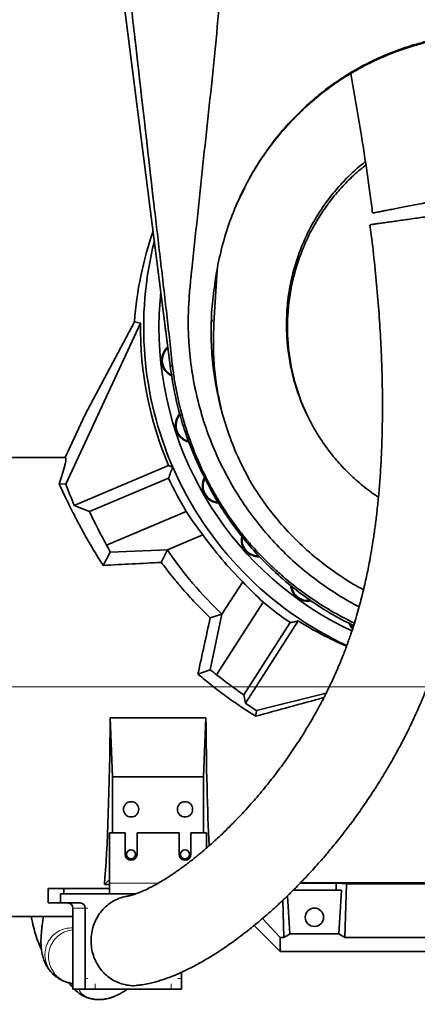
# Model space of a CAD drawing. Header units: millimetres. Extents: x 0 to 11920, y 0 to 8400.
# Tile 19 of 120: x 2494 to 2715, y 3692 to 4239. Entities that reach past the tile are written whole.
import ezdxf

# ---------------------------------------------------------------- set-up
doc = ezdxf.new("R2010")
doc.units = ezdxf.units.MM
doc.header["$LTSCALE"] = 20
doc.styles.add('SLDTEXTSTYLE0', font='TXT', dxfattribs={"width": 0.605})
doc.dimstyles.new('SLDDIMSTYLE2', dxfattribs={"dimtxt": 70, "dimasz": 70, "dimexe": 0, "dimexo": 0.0625, "dimgap": 17.5, "dimtad": 1, "dimdec": 1, "dimrnd": 1e-09, "dimzin": 12, "dimdsep": 46, "dimtxsty": 'SLDTEXTSTYLE0', "dimsah": 1, "dimcen": 0.09, "dimadec": 0, "dimazin": 3, "dimtfac": 1, "dimtmove": 0, "dimatfit": 0, "dimfxl": 1, "dimfrac": 2, "dimtolj": 1, "dimtzin": 12, "dimarcsym": 0})
doc.dimstyles.new('SLDDIMSTYLE7', dxfattribs={"dimtxt": 70, "dimasz": 70, "dimexe": 0, "dimexo": 0.0625, "dimgap": 17.5, "dimtad": 1, "dimdec": 1, "dimrnd": 1e-09, "dimzin": 12, "dimdsep": 46, "dimtxsty": 'SLDTEXTSTYLE0', "dimsah": 1, "dimcen": 0.09, "dimadec": 0, "dimazin": 3, "dimtfac": 1, "dimtofl": 0, "dimtmove": 0, "dimatfit": 3, "dimfxl": 1, "dimfrac": 2, "dimtolj": 1, "dimtzin": 12, "dimarcsym": 0})

# ---------------------------------------------------------------- blocks, each defined once
blk = doc.blocks.new('_D_26')
at = {"color": 7, "linetype": 'Continuous', "lineweight": 0}
for p, q in [((1325.55, 3765.64), (1325.55, 3276.89)), ((3044.05, 3720.97), (3044.05, 3276.89)), ((3044.05, 3306.89), (1325.55, 3306.89))]:
    blk.add_line(p, q, dxfattribs=at)
at = {"color": 7, "linetype": 'Continuous', "lineweight": 18}
for points in [[(1325.55, 3306.89), (1395.55, 3296.89), (1395.55, 3316.89)], [(3044.05, 3306.89), (2974.05, 3316.89), (2974.05, 3296.89)]]:
    blk.add_solid(points, dxfattribs=at)
at = {"color": 7, "linetype": 'Continuous', "lineweight": 18, "insert": (2150.09, 3397.12), "char_height": 70, "attachment_point": 1, "style": 'SLDTEXTSTYLE0'}
blk.add_mtext('(*', dxfattribs=at)
blk = doc.blocks.new('_D_27')
at = {"color": 7, "linetype": 'Continuous', "lineweight": 0}
for p, q in [((3114.05, 3983.19), (3114.05, 3154.09)), ((1326.55, 3764.64), (1326.55, 3154.09)), ((3114.05, 3184.09), (1326.55, 3184.09))]:
    blk.add_line(p, q, dxfattribs=at)
at = {"color": 7, "linetype": 'Continuous', "lineweight": 18}
for points in [[(1326.55, 3184.09), (1396.55, 3174.09), (1396.55, 3194.09)], [(3114.05, 3184.09), (3044.05, 3194.09), (3044.05, 3174.09)]]:
    blk.add_solid(points, dxfattribs=at)
at = {"color": 7, "linetype": 'Continuous', "lineweight": 18, "insert": (2185.59, 3274.33), "char_height": 70, "attachment_point": 1, "style": 'SLDTEXTSTYLE0'}
blk.add_mtext('(*', dxfattribs=at)
blk = doc.blocks.new('_D_28')
at = {"color": 7, "linetype": 'Continuous', "lineweight": 0}
for p, q in [((2758.05, 4064.64), (2758.05, 3394.13)), ((1545.55, 3864.64), (1545.55, 3394.13)), ((2758.05, 3424.13), (1545.55, 3424.13))]:
    blk.add_line(p, q, dxfattribs=at)
at = {"color": 7, "linetype": 'Continuous', "lineweight": 18}
for points in [[(1545.55, 3424.13), (1615.55, 3414.13), (1615.55, 3434.13)], [(2758.05, 3424.13), (2688.05, 3434.13), (2688.05, 3414.13)]]:
    blk.add_solid(points, dxfattribs=at)
at = {"color": 7, "linetype": 'Continuous', "lineweight": 18, "insert": (2117.09, 3514.36), "char_height": 70, "attachment_point": 1, "style": 'SLDTEXTSTYLE0'}
blk.add_mtext('(*', dxfattribs=at)
blk = doc.blocks.new('_D_30')
at = {"color": 7, "linetype": 'Continuous', "lineweight": 0}
for p, q in [((3912.51, 4068.64), (3912.51, 4188.64)), ((2762.05, 4068.64), (3942.51, 4068.64)), ((3912.51, 4068.64), (3912.51, 3868.64)), ((1549.55, 3868.64), (3942.51, 3868.64)), ((3912.51, 3868.64), (3912.51, 3748.64))]:
    blk.add_line(p, q, dxfattribs=at)
at = {"color": 7, "linetype": 'Continuous', "lineweight": 18}
for points in [[(3912.51, 4068.64), (3922.51, 4138.64), (3902.51, 4138.64)], [(3912.51, 3868.64), (3902.51, 3798.64), (3922.51, 3798.64)]]:
    blk.add_solid(points, dxfattribs=at)
at = {"color": 7, "linetype": 'Continuous', "lineweight": 18, "insert": (3822.28, 3888.43), "char_height": 70, "attachment_point": 1, "rotation": 90, "style": 'SLDTEXTSTYLE0'}
blk.add_mtext('200', dxfattribs=at)
blk = doc.blocks.new('_D_42')
at = {"color": 7, "linetype": 'Continuous', "lineweight": 0}
for p, q in [((2294.89, 4588.64), (2294.89, 4708.64)), ((2641.05, 4588.64), (2264.89, 4588.64)), ((2294.89, 4323.64), (2294.89, 4588.64)), ((2721.05, 4323.64), (2264.89, 4323.64)), ((2294.89, 4323.64), (2294.89, 4203.64))]:
    blk.add_line(p, q, dxfattribs=at)
at = {"color": 7, "linetype": 'Continuous', "lineweight": 18}
for points in [[(2294.89, 4588.64), (2304.89, 4658.64), (2284.89, 4658.64)], [(2294.89, 4323.64), (2284.89, 4253.64), (2304.89, 4253.64)]]:
    blk.add_solid(points, dxfattribs=at)
at = {"color": 7, "linetype": 'Continuous', "lineweight": 18, "insert": (2204.66, 4375.93), "char_height": 70, "attachment_point": 1, "rotation": 90, "style": 'SLDTEXTSTYLE0'}
blk.add_mtext('265', dxfattribs=at)

msp = doc.modelspace()

# ---------------------------------------------------------------- linework, layer by layer
at = {"color": 7, "linetype": 'Continuous', "lineweight": 35}
for p, q in [((2578.008997, 4045.650297), (2541.498543, 4331.635074)), ((2614.714961, 4136.745568), (2619.238668, 4146.257518)), ((2603.990669, 4100.557071), (2602.10983, 4070.666665)), ((2557.864964, 4071.620929), (2530.433376, 4020.011506)), ((2557.864964, 4071.620929), (2561.278276, 4070.843953)), ((2561.278276, 4070.843953), (2519.754777, 3981.382196)), ((2530.433376, 4020.011506), (2519.351177, 3996.135074)), ((2519.351177, 3996.135074), (2487.547743, 3996.135074)), ((2576.909081, 3991.746274), (2524.455961, 3969.481245)), ((2579.25302, 3990.80547), (2576.909081, 3991.746274)), ((2594.28414, 3990.381806), (2595.813098, 3987.18275)), ((2576.870317, 3984.72697), (2532.985736, 3966.09907)), ((2516.000909, 3981.544417), (2519.754777, 3981.382196)), ((2532.985736, 3966.09907), (2524.455961, 3969.481245)), ((2542.446964, 3947.462292), (2586.647916, 3966.224483)), ((2595.998663, 3953.15911), (2576.232009, 3944.768663)), ((2576.232222, 3944.767739), (2596.000099, 3953.158705)), ((2595.998663, 3953.15911), (2596.000099, 3953.158705)), ((2619.764821, 3951.07724), (2619.747744, 3951.097331)), ((2540.508103, 3936.210619), (2544.447935, 3943.595612)), ((2576.232009, 3944.768663), (2544.447935, 3943.595612)), ((2572.839719, 3937.850348), (2576.232222, 3944.767739)), ((2576.232222, 3944.767739), (2576.232009, 3944.768663)), ((2618.201499, 3927.082049), (2606.592764, 3909.06882)), ((2606.593638, 3909.068452), (2618.20166, 3927.080577)), ((2618.201499, 3927.082049), (2618.20166, 3927.080577)), ((2629.579591, 3915.789519), (2603.597331, 3875.472942)), ((2600.023334, 3907.106756), (2606.592764, 3909.06882)), ((2600.061177, 3878.106259), (2606.593638, 3909.068452)), ((2606.592764, 3909.06882), (2606.593638, 3909.068452)), ((2618.700264, 3864.309797), (2644.525915, 3904.383363)), ((2649.060715, 3905.306624), (2619.655086, 3859.678019)), ((2593.221622, 3875.810959), (2600.061177, 3878.106259)), ((2618.700264, 3864.309797), (2619.655086, 3859.678019)), ((2625.781515, 3855.482907), (2664.564359, 3865.162232)), ((2545.7595, 3818.674753), (2544.414975, 3851.511744)), ((2544.414975, 3851.511744), (2597.680511, 3851.511744)), ((2596.335986, 3818.674753), (2597.680511, 3851.511744)), ((2596.335986, 3818.674753), (2545.7595, 3818.674753)), ((2545.7595, 3787.632748), (2545.7595, 3818.674753)), ((2596.335986, 3818.674753), (2596.335986, 3787.632748)), ((2544.049237, 3787.632748), (2544.049237, 3759.632748)), ((2552.749237, 3787.632748), (2544.049237, 3787.632748)), ((2552.749237, 3787.632748), (2552.749237, 3775.632748)), ((2559.349237, 3775.632748), (2559.349237, 3787.632748)), ((2582.749237, 3787.632748), (2559.349237, 3787.632748)), ((2582.749237, 3787.632748), (2582.749237, 3775.632748)), ((2589.349237, 3775.632748), (2589.349237, 3787.632748)), ((2598.049237, 3787.632748), (2589.349237, 3787.632748)), ((2598.049237, 3779.144583), (2598.049237, 3787.632748)), ((2541.184383, 3758.771714), (2544.049237, 3761.636568)), ((2544.049237, 3753.632748), (2544.049237, 3759.632748)), ((2650.023536, 3759.539009), (2670.179063, 3759.539009)), ((2650.291838, 3759.813916), (2887.547743, 3759.813916)), ((2670.179063, 3759.539009), (2670.060939, 3755.635074)), ((2670.179063, 3759.539009), (2675.94198, 3759.189161)), ((2509.998734, 3756.632748), (2509.998734, 3748.632748)), ((2518.549237, 3756.632748), (2509.998734, 3756.632748)), ((2518.549237, 3756.632748), (2518.549237, 3753.632748)), ((2544.049237, 3756.632748), (2518.549237, 3756.632748)), ((2541.184383, 3758.771714), (2544.049237, 3758.771714)), ((2646.034547, 3755.635074), (2670.060939, 3755.635074)), ((2673.157039, 3755.635074), (2670.060939, 3755.635074)), ((2671.697828, 3731.521982), (2673.157039, 3755.635074)), ((2675.94198, 3759.189161), (2675.038999, 3729.346081)), ((2675.94198, 3759.189161), (2830.153506, 3759.189161)), ((2516.839136, 3748.632748), (2509.998734, 3748.632748)), ((2516.839136, 3753.632748), (2516.839136, 3748.632748)), ((2518.549237, 3753.632748), (2516.839136, 3753.632748)), ((2516.839136, 3748.632748), (2527.645602, 3748.632748)), ((2544.049237, 3753.632748), (2518.549237, 3753.632748)), ((2544.049237, 3753.632748), (2558.553255, 3753.632748)), ((2640.429267, 3750.075389), (2641.056487, 3729.346081)), ((2644.397658, 3731.521982), (2643.120202, 3752.631619)), ((2523.624277, 3745.632748), (2523.624277, 3706.632748)), ((2530.464679, 3745.632748), (2530.464679, 3706.632748)), ((2487.547743, 3741.135074), (2523.624277, 3741.135074)), ((2629.235451, 3740.018105), (2639.047743, 3729.346081)), ((2624.558028, 3736.124789), (2639.047743, 3721.635074)), ((2639.047743, 3729.346081), (2639.047743, 3721.635074)), ((2641.056487, 3729.346081), (2639.047743, 3729.346081)), ((2671.697828, 3731.521982), (2644.397658, 3731.521982)), ((2831.056487, 3729.346081), (2675.038999, 3729.346081)), ((2888.569694, 3721.635074), (2639.047743, 3721.635074)), ((2513.801889, 3708.172317), (2513.9437, 3708.039728)), ((2523.624277, 3706.632748), (2523.624277, 3700.632748)), ((2530.464679, 3706.632748), (2530.464679, 3700.632748)), ((2584.027159, 3706.632748), (2584.027159, 3710.039097)), ((2584.027159, 3706.632748), (2584.027159, 3700.632748)), ((2521.8997, 3704.168016), (2521.694159, 3704.189688)), ((2521.69828, 3704.228777), (2523.624277, 3703.82392)), ((2530.464679, 3700.632748), (2523.624277, 3700.632748)), ((2536.102835, 3700.632748), (2530.464679, 3700.632748)), ((2536.102835, 3700.632748), (2578.389003, 3700.632748)), ((2578.389003, 3700.632748), (2584.027159, 3700.632748))]:
    msp.add_line(p, q, dxfattribs=at)
at = {"color": 8, "linetype": 'Continuous', "lineweight": 18}
for p, q in [((2600.868052, 4073.635453), (2602.10983, 4070.666665)), ((2578.979204, 4048.037127), (2578.008997, 4045.650297)), ((2544.049237, 3759.632748), (2571.174331, 3759.632748)), ((2530.464679, 3745.632748), (2523.624277, 3745.632748)), ((2532.039819, 3745.632748), (2530.464679, 3745.632748)), ((2530.464679, 3706.632748), (2532.039819, 3706.632748)), ((2582.024598, 3706.632748), (2584.027159, 3706.632748)), ((2536.102835, 3703.632748), (2536.102835, 3700.632748)), ((2578.389003, 3700.632748), (2578.389003, 3703.632748))]:
    msp.add_line(p, q, dxfattribs=at)
at = {"color": 7, "linetype": 'Continuous', "lineweight": 35, "flags": 128}
for points in [[(2575.050493, 4068.824129), (2575.091693, 4067.88047), (2575.306385, 4066.819735)], [(2677.411846, 3903.932692), (2678.224311, 3902.324963), (2679.251847, 3900.979189)], [(2679.368428, 3901.396632), (2678.510845, 3902.555026), (2677.896353, 3903.717488)], [(2625.781515, 3855.482907), (2625.567308, 3854.010347), (2625.334845, 3852.398385)]]:
    msp.add_lwpolyline(points, dxfattribs=at)
at = {"color": 7, "linetype": 'Continuous', "lineweight": 18}
msp.add_circle((2788.774131, 4021.318853), 483.433498, dxfattribs=at)
at = {"color": 7, "linetype": 'Continuous', "lineweight": 35}
for centre, radius in [((2556.047743, 3800.635074), 4.25), ((2586.047743, 3800.635074), 4.25), ((2556.047743, 3775.635074), 2.5), ((2586.047743, 3775.635074), 2.5), ((2658.047743, 3740.635074), 5.1)]:
    msp.add_circle(centre, radius, dxfattribs=at)
for centre, radius, start, end in [((2758.047743, 4068.635074), 195, 165.83039486, 203.52356275), ((2758.047743, 4068.635074), 186.5, 173.97821011, 180), ((2758.047743, 4068.635074), 196.781864, 179.35684069, 203), ((2758.047743, 4068.635074), 186.5, 180, 244.88246358), ((2582.514628, 4050.1858), 9.5, 129.34286836, 245.88926148), ((2582.514628, 4050.1858), 9.135, 130.78873196, 243.92592937), ((2590.186268, 4014.093574), 9.5, 138.77415894, 257.96858413), ((2590.186268, 4014.093574), 9.135, 140.24332129, 256.04778471), ((2758.047743, 4068.635074), 195, 203.52356275, 245.14122855), ((2758.047743, 4068.635074), 199.664292, 204.85011435, 210.85811874), ((2605.194259, 3980.385074), 9.5, 150.59937325, 267.28385101), ((2605.194259, 3980.385074), 9.135, 152.20018446, 265.54516072), ((2758.047743, 4068.635074), 253.764856, 200.11060917, 203), ((2758.047743, 4068.635074), 247.318699, 204.49353613, 209.33702558), ((2758.047743, 4068.635074), 198.982991, 215.47395785, 225.34751372), ((2626.882681, 3950.533522), 9.5, 168.68096423, 272.84260168), ((2626.882681, 3950.533522), 9.135, 170.60043141, 271.14904113), ((2758.047743, 4068.635074), 220, 214.265834, 226.49390616), ((2654.303646, 3925.843574), 9.5, 184.43836788, 281.34250166), ((2654.303646, 3925.843574), 9.135, 186.81435558, 279.87747023), ((2758.047743, 4068.635074), 199.664292, 229.95262717, 235.34988565), ((2758.047743, 4068.635074), 247.318699, 231.35453601, 235.70646387), ((2556.049237, 3775.632748), 3.3, 180, 0), ((2586.049237, 3775.632748), 3.3, 180, 0), ((2520.711835, 3745.720482), 2.913763, 358.27456459, 88.1637932), ((2527.552238, 3745.720482), 2.913763, 358.27456459, 88.1637932)]:
    msp.add_arc(centre, radius, start, end, dxfattribs=at)
for centre, major_axis, ratio, start_param, end_param in [((2758.047743, 4056.342925), (0, 201.138726), 0.9981308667, 1.2385038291, 1.4947655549), ((2460.172303, 3868.635074), (59.327277, 127.468836), 0.0475136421, 5.8222050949, 6.3052957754), ((2754.636184, 4076.672202), (-78.625887, 185.230983), 0.9990582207, 1.75081514, 1.8306836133), ((2762.228507, 4058.785809), (-96.35371, 226.995117), 0.9990582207, 1.6381564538, 1.6558119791), ((1359.357614, 3868.635074), (2436.192771, 127.325741), 0.002735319, 1.0492402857, 1.0644793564), ((2765.383568, 4063.907457), (169.068105, -108.956958), 0.9990582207, 4.4632399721, 4.5429592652), ((2584.749887, 3868.635074), (29.04509, 127.491362), 0.0510985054, 4.7803409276, 5.0305455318), ((2753.051633, 4071.854847), (165.118912, -106.411877), 0.9995421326, 4.7266904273, 4.8811127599), ((2749.050461, 4074.433426), (207.35956, -133.634117), 0.9990582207, 4.6357671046, 4.653639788), ((2764.430422, 4064.521717), (210.944358, -135.944362), 0.9995421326, 4.6696280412, 4.6992165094), ((2710.373677, 3868.635074), (469.966236, 127.337193), 0.01370569, 1.6673415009, 1.7490304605), ((2537.793518, 3868.635074), (0, 127.5), 0.0524077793, 3.6738308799, 4.5776813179), ((2604.301968, 3868.635074), (0, 127.5), 0.0524077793, 1.7055039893, 2.3363940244), ((2605.500655, 3868.635074), (-13.289428, 146.801806), 0.5742046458, 3.4149923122, 3.4585100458), ((2710.594831, 3868.635074), (13.289428, 146.801806), 0.5742046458, 2.8246752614, 2.868192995)]:
    msp.add_ellipse(centre, major_axis=major_axis, ratio=ratio, start_param=start_param, end_param=end_param, dxfattribs=at)
for points, knots in [([(2578.979204, 4048.037127), (2578.440949, 4052.958442), (2577.364276, 4062.802567), (2575.664288, 4077.689781), (2573.931376, 4092.606506), (2572.178694, 4107.545739), (2570.425339, 4122.485378), (2565.73492, 4163.097064), (2560.959045, 4204.830174), (2556.049186, 4247.731515), (2553.951385, 4266.123529), (2551.836355, 4284.526757), (2549.690946, 4302.942788), (2547.00175, 4325.479711), (2543.73992, 4352.094407), (2539.919431, 4382.75549), (2536.054888, 4413.35843), (2532.16878, 4443.930109), (2528.277507, 4474.49104), (2521.837971, 4525.399247), (2512.876133, 4596.697892), (2503.363764, 4672.028758), (2495.915407, 4731.173155), (2490.532973, 4774.130207), (2485.145968, 4817.077235), (2479.744136, 4859.997221), (2476.110167, 4888.539376), (2474.29324, 4902.810008)], [0, 0, 0, 0, 0.0173586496, 0.0347225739, 0.0521153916, 0.0695296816, 0.0869431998, 0.1043349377, 0.2116182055, 0.233090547, 0.2545744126, 0.2760503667, 0.2975084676, 0.3189591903, 0.3547905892, 0.3906264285, 0.4264881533, 0.4623706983, 0.4982546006, 0.5341180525, 0.6414014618, 0.7486846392, 0.7989483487, 0.8492165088, 0.8994831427, 0.9497431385, 1, 1, 1, 1]), ([(2682.954591, 3913.270155), (2681.979168, 3913.740127), (2676.811219, 3916.230116), (2667.979692, 3921.726918), (2656.521267, 3929.788186), (2645.754977, 3938.873655), (2635.652425, 3948.87557), (2626.31066, 3959.757101), (2617.771061, 3971.532246), (2610.15769, 3984.079293), (2603.531033, 3997.345289), (2597.979949, 4011.214972), (2593.537929, 4025.688536), (2590.307147, 4040.605264), (2588.652987, 4053.34), (2587.957156, 4063.637921), (2587.740817, 4072.084794), (2588.033929, 4081.176829), (2588.808856, 4090.884499), (2590.415019, 4107.069773), (2594.063444, 4139.424719), (2597.965242, 4178.37665), (2602.463957, 4217.348439), (2604.106547, 4236.960207), (2604.927927, 4246.767103)], [0, 0, 0, 0, 0.0087060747, 0.0461261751, 0.0835986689, 0.1216891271, 0.1597801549, 0.1984970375, 0.2377170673, 0.2775887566, 0.3174612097, 0.3579982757, 0.3988108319, 0.4403279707, 0.4818473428, 0.5029716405, 0.5240950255, 0.5503874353, 0.5767022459, 0.603018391, 0.6821875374, 0.8404989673, 0.9202412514, 1, 1, 1, 1]), ([(2728.646771, 4229.181773), (2728.544132, 4229.162845), (2724.322973, 4228.384388), (2716.032399, 4226.466965), (2704.024237, 4222.613426), (2692.37494, 4217.785569), (2681.186681, 4212.024136), (2670.53841, 4205.34602), (2660.470028, 4197.827015), (2651.0433, 4189.537233), (2642.251454, 4180.463857), (2634.176047, 4170.627897), (2626.854047, 4160.091966), (2620.391604, 4149.028724), (2614.605553, 4137.052439), (2609.668305, 4124.166201), (2605.726747, 4110.425589), (2603.734978, 4100.366474), (2602.960015, 4094.945685), (2602.856846, 4094.224028)], [0, 0, 0, 0, 0.0015798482, 0.0649733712, 0.1285982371, 0.1922278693, 0.2556279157, 0.3189482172, 0.3824841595, 0.4460290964, 0.5093617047, 0.5743561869, 0.6395608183, 0.7047754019, 0.769783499, 0.8427388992, 0.9158326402, 0.9887950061, 1, 1, 1, 1]), ([(2620.111447, 4148.064508), (2622.333394, 4152.019657), (2626.800278, 4159.970878), (2634.867942, 4171.28286), (2643.966752, 4182.049398), (2653.886581, 4191.819116), (2664.369273, 4200.465687), (2675.393281, 4208.081925), (2687.181461, 4214.773743), (2699.821491, 4220.524113), (2710.896503, 4224.370669), (2720.106847, 4226.850339), (2725.260027, 4227.983187), (2728.089057, 4228.511976), (2728.563904, 4228.600733)], [0, 0, 0, 0, 0.0979225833, 0.1968583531, 0.2989316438, 0.4010003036, 0.4956220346, 0.5902403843, 0.6879167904, 0.785590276, 0.8871325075, 0.9383963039, 0.9896599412, 1, 1, 1, 1]), ([(2678.259071, 4209.473993), (2680.295509, 4197.972076), (2682.988544, 4182.761668), (2685.949449, 4163.927052), (2687.594743, 4152.903169), (2689.097585, 4142.272926), (2689.979809, 4135.327459), (2690.399047, 4132.026935)], [0, 0, 0, 0, 0.443873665, 0.5869890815, 0.7295709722, 0.8714906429, 1, 1, 1, 1]), ([(2686.434286, 4160.580852), (2685.527582, 4159.898125), (2682.061097, 4157.287942), (2676.563997, 4152.095941), (2669.931956, 4145.006586), (2663.905444, 4137.263277), (2658.546719, 4129.052567), (2653.946341, 4120.502888), (2650.072612, 4111.604915), (2646.938368, 4102.31881), (2644.429224, 4092.014387), (2642.704237, 4080.755746), (2642.551688, 4072.685494), (2642.474995, 4068.628279)], [0, 0, 0, 0, 0.0322470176, 0.123285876, 0.2143245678, 0.3080207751, 0.4017176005, 0.4926659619, 0.5836123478, 0.6772131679, 0.7708156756, 0.8847805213, 1, 1, 1, 1]), ([(2686.714314, 4158.704752), (2685.64806, 4157.891842), (2681.964853, 4155.083775), (2676.303137, 4149.676115), (2669.749506, 4142.528463), (2663.873025, 4134.856692), (2658.588613, 4126.632026), (2654.043444, 4118.025583), (2650.262399, 4109.107727), (2647.25014, 4099.925378), (2644.992679, 4090.409083), (2643.556255, 4080.761474), (2642.939123, 4071.079111), (2643.138096, 4061.429898), (2644.166828, 4051.717969), (2645.995051, 4042.1702), (2648.644382, 4032.853048), (2651.404212, 4025.17566), (2653.589235, 4020.712776), (2654.358847, 4019.140853)], [0, 0, 0, 0, 0.0259801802, 0.0897443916, 0.1513562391, 0.2138500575, 0.2767871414, 0.3406389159, 0.4022615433, 0.464319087, 0.5277317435, 0.5916070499, 0.6531466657, 0.7155710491, 0.7784458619, 0.8422358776, 0.9037239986, 0.9660895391, 1, 1, 1, 1]), ([(2739.575808, 4141.578914), (2739.534984, 4141.570979), (2739.45093, 4141.554641), (2738.383869, 4141.347229), (2736.616768, 4141.003747), (2734.10738, 4140.515982), (2731.005027, 4139.912958), (2727.357494, 4139.203964), (2723.420151, 4138.438639), (2719.22531, 4137.623261), (2715.074614, 4136.816465), (2710.947314, 4136.014216), (2707.087572, 4135.263974), (2703.451992, 4134.557303), (2700.180791, 4133.92146), (2697.268664, 4133.355411), (2694.787576, 4132.873147), (2692.780129, 4132.482947), (2691.340673, 4132.203151), (2690.519031, 4132.043443), (2690.495155, 4132.038802), (2690.485472, 4132.03692)], [0, 0, 0, 0, 0.0541987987, 0.1115914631, 0.1706316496, 0.2282952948, 0.2877408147, 0.3435696, 0.4012178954, 0.4538789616, 0.5082630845, 0.5578771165, 0.6090268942, 0.6570668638, 0.7064671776, 0.7550839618, 0.8049833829, 0.8560672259, 0.908465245, 0.962879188, 1, 1, 1, 1]), ([(2559.693644, 3702.828594), (2560.51274, 3702.915888), (2562.617385, 3703.140186), (2565.814977, 3703.771164), (2569.112659, 3704.561918), (2572.001395, 3705.392355), (2575.529526, 3706.53915), (2579.735212, 3708.125825), (2585.037852, 3710.436307), (2590.865035, 3713.324668), (2597.047198, 3716.764745), (2602.65593, 3720.199398), (2607.41322, 3723.325562), (2611.178984, 3725.929036), (2614.324184, 3728.193959), (2617.084615, 3730.244334), (2619.907551, 3732.400371), (2623.205015, 3734.999318), (2626.798478, 3737.935289), (2630.633715, 3741.185036), (2634.63661, 3744.701863), (2638.872751, 3748.570263), (2643.185476, 3752.666627), (2647.430663, 3756.856537), (2652.341872, 3761.887886), (2657.856774, 3767.80534), (2663.904391, 3774.662916), (2670.28393, 3782.299964), (2677.015481, 3790.874727), (2684.147121, 3800.64361), (2691.134079, 3810.976386), (2696.557674, 3819.686618), (2700.433267, 3826.310163), (2702.728013, 3830.368303), (2704.727801, 3834.020003), (2706.38764, 3837.138059), (2707.721468, 3839.705074), (2708.866085, 3841.95188), (2710.056991, 3844.332467), (2711.517631, 3847.319439), (2713.336748, 3851.15545), (2715.485377, 3855.868283), (2717.926144, 3861.491127), (2720.688989, 3868.249708), (2723.532226, 3875.752607), (2726.229122, 3883.532167), (2728.554899, 3890.851325), (2730.541346, 3897.644321), (2732.22909, 3903.886097), (2733.631696, 3909.467403), (2734.790609, 3914.393967), (2735.774181, 3918.828567), (2736.683402, 3923.165726), (2737.577522, 3927.692653), (2738.612547, 3933.290218), (2739.760673, 3940.083276), (2740.97734, 3948.198837), (2742.123161, 3956.988945), (2743.169455, 3966.459717), (2744.092914, 3976.66848), (2744.867397, 3987.70311), (2745.456292, 3999.649388), (2745.813758, 4012.526434), (2745.894739, 4026.304085), (2745.660162, 4040.936983), (2745.086311, 4056.373185), (2744.163289, 4072.578013), (2742.892835, 4089.51633), (2741.253345, 4107.144678), (2739.736925, 4121.54742), (2738.660429, 4130.073619), (2738.35203, 4132.516238)], [0, 0, 0, 0, 0.007112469, 0.0182752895, 0.0278485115, 0.036271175, 0.0445315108, 0.0603247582, 0.0762792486, 0.0966053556, 0.1181454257, 0.1387793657, 0.1535812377, 0.166906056, 0.1776507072, 0.1860946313, 0.1956345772, 0.207120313, 0.2205789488, 0.2332893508, 0.2473898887, 0.2627023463, 0.2779925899, 0.2930141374, 0.3077494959, 0.3302900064, 0.3520360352, 0.3729490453, 0.3996461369, 0.4260100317, 0.4525260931, 0.4791043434, 0.48917099, 0.4986135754, 0.5067283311, 0.5135387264, 0.5190658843, 0.5233285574, 0.5278951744, 0.5341364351, 0.5420250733, 0.5515269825, 0.562601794, 0.5751969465, 0.5903384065, 0.6043616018, 0.6171519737, 0.6287659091, 0.6392515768, 0.6486471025, 0.6565336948, 0.6634976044, 0.6702994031, 0.6775625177, 0.6852863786, 0.6970525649, 0.7097600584, 0.7234222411, 0.7380564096, 0.7536851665, 0.7705783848, 0.7889139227, 0.808703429, 0.8299544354, 0.8526693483, 0.87685879, 0.9025359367, 0.9296792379, 0.9582193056, 0.9880305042, 1, 1, 1, 1]), ([(2732.371924, 4131.672317), (2731.446391, 4131.541619), (2729.569316, 4131.276552), (2726.158577, 4130.79491), (2722.366682, 4130.259444), (2718.371023, 4129.695204), (2714.243941, 4129.112405), (2710.223357, 4128.544645), (2706.301375, 4127.990809), (2702.645732, 4127.474584), (2699.254393, 4126.995682), (2696.23384, 4126.569139), (2693.627261, 4126.201056), (2691.50893, 4125.901919), (2689.97563, 4125.685397), (2689.072491, 4125.557862), (2689.03144, 4125.552065), (2689.013236, 4125.549494)], [0, 0, 0, 0, 0.0677716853, 0.137447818, 0.2052445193, 0.2751622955, 0.3403681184, 0.4075722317, 0.4710661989, 0.5363800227, 0.6003675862, 0.666083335, 0.7325290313, 0.8007132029, 0.8707827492, 0.9426982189, 1, 1, 1, 1]), ([(2688.918636, 4125.538641), (2689.174997, 4123.622186), (2690.184163, 4116.078048), (2691.6529, 4102.901636), (2693.244111, 4086.342249), (2694.431337, 4070.439112), (2695.25408, 4055.302364), (2695.739525, 4040.993662), (2695.929245, 4027.560692), (2695.861408, 4015.013636), (2695.567358, 4003.342873), (2695.077974, 3992.537716), (2694.42357, 3982.572199), (2693.63098, 3973.368041), (2692.723671, 3964.839858), (2691.722191, 3956.917866), (2690.651332, 3949.589362), (2689.602572, 3943.247581), (2688.611314, 3937.809843), (2687.70289, 3933.193196), (2686.767222, 3928.754154), (2685.732398, 3924.156822), (2684.587595, 3919.416696), (2683.299449, 3914.448577), (2681.874936, 3909.326124), (2680.221227, 3903.806007), (2678.309223, 3897.90647), (2676.121927, 3891.702144), (2673.775481, 3885.588385), (2671.449403, 3879.965068), (2669.336946, 3875.160952), (2667.504882, 3871.192486), (2665.993512, 3868.041604), (2664.810224, 3865.644979), (2663.796253, 3863.633619), (2662.738563, 3861.574713), (2661.449016, 3859.120502), (2659.888929, 3856.229471), (2658.063887, 3852.948708), (2656.039534, 3849.430434), (2652.67249, 3843.777059), (2647.982733, 3836.378281), (2641.940817, 3827.595099), (2635.771456, 3819.277974), (2629.370076, 3811.246502), (2622.38152, 3803.087552), (2614.75132, 3794.8521), (2608.269458, 3788.425532), (2603.340889, 3783.82824), (2600.176445, 3780.980169), (2597.236456, 3778.423658), (2594.605746, 3776.208498), (2592.274858, 3774.302626), (2590.233082, 3772.676946), (2588.442935, 3771.285777), (2586.874793, 3770.093401), (2585.359913, 3768.964004), (2583.761419, 3767.796903), (2581.933266, 3766.49478), (2579.908704, 3765.094647), (2577.741593, 3763.64681), (2575.50808, 3762.211163), (2572.77372, 3760.527269), (2569.619395, 3758.704329), (2566.205908, 3756.905133), (2563.09386, 3755.427689), (2560.692595, 3754.418582), (2558.934462, 3753.756862), (2557.673751, 3753.322688), (2556.433182, 3752.939394), (2555.280794, 3752.63393), (2554.547195, 3752.467442), (2554.243816, 3752.425809), (2554.155905, 3752.413745)], [0, 0, 0, 0, 0.0103962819, 0.0409250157, 0.0700997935, 0.0978124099, 0.1239820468, 0.1485525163, 0.1714905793, 0.192803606, 0.2125354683, 0.2307417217, 0.2474827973, 0.262893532, 0.2773031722, 0.2907703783, 0.3033216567, 0.3149780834, 0.3236698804, 0.3318048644, 0.3393884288, 0.347373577, 0.3566614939, 0.3654173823, 0.3751235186, 0.3858160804, 0.3975468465, 0.410389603, 0.4241145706, 0.4366974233, 0.4476908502, 0.4570034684, 0.4646073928, 0.4703562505, 0.4745532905, 0.4795575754, 0.4858349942, 0.4932673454, 0.5019865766, 0.5118101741, 0.5217794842, 0.5489363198, 0.576121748, 0.6032034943, 0.631059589, 0.660583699, 0.6948697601, 0.7308646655, 0.7454178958, 0.7595621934, 0.7725057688, 0.7842488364, 0.7944418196, 0.8035358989, 0.8115428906, 0.8184755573, 0.8246831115, 0.8320742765, 0.8403773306, 0.8499386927, 0.8602457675, 0.8709256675, 0.8819515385, 0.9001112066, 0.9179303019, 0.9347864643, 0.9507440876, 0.9590498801, 0.9673670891, 0.975667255, 0.9846690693, 0.9955575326, 1, 1, 1, 1]), ([(2602.856846, 4094.224028), (2602.200582, 4089.566304), (2600.888047, 4080.250813), (2600.382742, 4066.021289), (2600.990766, 4051.687548), (2602.847823, 4037.267773), (2605.930919, 4022.995354), (2610.306354, 4008.846783), (2615.881241, 3994.947909), (2620.664054, 3986.080619), (2623.055442, 3981.647011)], [0, 0, 0, 0, 0.1206857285, 0.2413725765, 0.3653942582, 0.4894162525, 0.6151652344, 0.740913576, 0.8704578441, 1, 1, 1, 1]), ([(2606.536248, 4021.75318), (2605.668905, 4025.556268), (2603.881446, 4033.393837), (2602.350444, 4045.534075), (2601.599741, 4058.060993), (2601.939457, 4066.456277), (2602.10983, 4070.666665)], [0, 0, 0, 0, 0.2372626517, 0.4889610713, 0.7437046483, 1, 1, 1, 1]), ([(2642.474995, 4068.628279), (2642.591313, 4065.420467), (2642.823949, 4059.004782), (2644.198033, 4049.367876), (2646.339884, 4039.784541), (2649.302583, 4030.419322), (2653.014288, 4021.428705), (2657.462614, 4012.779212), (2662.674643, 4004.455587), (2668.571473, 3996.60908), (2675.039344, 3989.353515), (2682.110309, 3982.702856), (2688.333121, 3977.595766), (2692.380875, 3974.962171), (2693.66471, 3974.126868)], [0, 0, 0, 0, 0.08608243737, 0.17216654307, 0.26074892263, 0.34933004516, 0.43538805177, 0.52144754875, 0.61001632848, 0.69858486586, 0.78452562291, 0.87046578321, 0.95891536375, 1, 1, 1, 1]), ([(2619.747744, 3951.097331), (2616.774906, 3954.759025), (2610.827607, 3962.084412), (2603.0297, 3973.906066), (2596.112594, 3986.251999), (2590.484976, 3998.478523), (2585.993817, 4010.420968), (2582.521228, 4021.971725), (2579.76479, 4033.720708), (2578.594685, 4041.673571), (2578.009579, 4045.65037)], [0, 0, 0, 0, 0.1347545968, 0.2695826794, 0.4044802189, 0.539440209, 0.6545351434, 0.7696645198, 0.8848216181, 1, 1, 1, 1]), ([(2619.747265, 3951.09693), (2617.660201, 3953.754261), (2613.484014, 3959.071546), (2607.726817, 3967.45509), (2601.459321, 3977.679332), (2595.111246, 3989.957176), (2589.671385, 4003.022109), (2585.668947, 4015.012163), (2583.079934, 4024.614296), (2581.219215, 4033.166495), (2579.885307, 4040.604724), (2579.281001, 4045.561613), (2578.979204, 4048.037127)], [0, 0, 0, 0, 0.0951531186, 0.1904001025, 0.2855677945, 0.4321830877, 0.5787995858, 0.6833145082, 0.7878306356, 0.858597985, 0.9293825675, 1, 1, 1, 1]), ([(2579.25302, 3990.80547), (2578.851733, 3989.794651), (2578.045325, 3987.763355), (2577.263226, 3985.742301), (2576.870317, 3984.72697)], [0, 0, 0, 0, 0.49762261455, 1, 1, 1, 1]), ([(2679.883319, 3902.843116), (2678.162241, 3903.633503), (2671.803029, 3906.553902), (2661.547091, 3912.715962), (2649.163415, 3921.273557), (2637.615255, 3930.858581), (2626.780453, 3941.478584), (2616.897422, 3952.940224), (2608.075162, 3965.206472), (2601.511105, 3975.740663), (2598.294926, 3982.428999), (2597.258406, 3984.584536)], [0, 0, 0, 0, 0.0478852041, 0.1769310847, 0.3019487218, 0.4287327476, 0.5564105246, 0.6859248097, 0.8117387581, 0.9393265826, 1, 1, 1, 1]), ([(2516.000909, 3981.544417), (2516.533966, 3980.401876), (2517.600081, 3978.116794), (2519.426885, 3974.259833), (2521.438132, 3970.104397), (2523.961784, 3965.036628), (2527.102951, 3958.973939), (2531.050918, 3951.775437), (2535.462048, 3944.174426), (2538.826055, 3938.865269), (2540.508103, 3936.210619)], [0, 0, 0, 0, 0.1018117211, 0.2036234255, 0.3069150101, 0.4102068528, 0.5555511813, 0.7008989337, 0.8504454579, 1, 1, 1, 1]), ([(2623.055442, 3981.647011), (2625.615625, 3977.703292), (2630.735936, 3969.815942), (2639.731752, 3958.726631), (2649.696556, 3948.303064), (2660.522552, 3938.790697), (2672.069216, 3930.484638), (2680.346534, 3925.14934), (2684.971154, 3922.910644), (2685.369658, 3922.717736)], [0, 0, 0, 0, 0.1630486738, 0.32609372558, 0.49394480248, 0.66179075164, 0.82328435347, 0.9847724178, 1, 1, 1, 1]), ([(2680.280983, 3904.075285), (2675.887626, 3906.319668), (2667.059773, 3910.82945), (2654.47089, 3919.0063), (2644.444848, 3926.676068), (2636.75374, 3933.372947), (2630.996359, 3938.829633), (2625.298966, 3944.695019), (2621.609302, 3948.950102), (2619.764821, 3951.07724)], [0, 0, 0, 0, 0.19157852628, 0.38495091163, 0.58237566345, 0.6817991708, 0.78121982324, 0.89063067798, 1, 1, 1, 1]), ([(2600.023334, 3907.106756), (2597.527099, 3909.554324), (2592.521901, 3914.461941), (2585.525007, 3922.123802), (2578.874234, 3929.957727), (2574.855569, 3935.213791), (2572.839719, 3937.850348)], [0, 0, 0, 0, 0.2465196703, 0.4942964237, 0.7463280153, 1, 1, 1, 1]), ([(2644.525915, 3904.383363), (2645.30738, 3904.539998), (2646.815471, 3904.842275), (2648.330665, 3905.155639), (2649.060715, 3905.306624)], [0, 0, 0, 0, 0.518180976, 1, 1, 1, 1]), ([(2593.221622, 3875.810959), (2595.75541, 3873.699501), (2600.828941, 3869.471623), (2608.760259, 3863.484549), (2616.906136, 3857.741316), (2622.523435, 3854.180529), (2625.334845, 3852.398385)], [0, 0, 0, 0, 0.2486252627, 0.4978349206, 0.7486706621, 1, 1, 1, 1]), ([(2554.16351, 3752.335744), (2553.824691, 3752.308991), (2552.187498, 3752.179716), (2549.306979, 3751.241196), (2545.698188, 3749.542104), (2542.391637, 3747.144619), (2539.533766, 3744.232341), (2537.155887, 3740.815986), (2535.368066, 3737.060076), (2534.188262, 3733.001709), (2533.670792, 3728.830243), (2533.820329, 3724.587714), (2534.629463, 3720.470516), (2536.089659, 3716.519954), (2538.134019, 3712.918904), (2540.740474, 3709.700269), (2543.757351, 3707.060773), (2547.116877, 3704.947917), (2549.526954, 3704.074982), (2550.747913, 3703.632748)], [0, 0, 0, 0, 0.0159080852, 0.0768688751, 0.1395977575, 0.200553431, 0.2632783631, 0.3242055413, 0.3869021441, 0.4477846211, 0.5104345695, 0.5712856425, 0.6339010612, 0.6947604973, 0.7573822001, 0.8182901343, 0.8809608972, 0.9396941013, 1, 1, 1, 1]), ([(2500.562883, 3741.135074), (2500.760864, 3740.025498), (2501.273613, 3737.151817), (2502.352968, 3732.869968), (2503.793645, 3728.319772), (2505.087377, 3725.037071), (2505.93032, 3723.324601), (2506.142483, 3722.893583)], [0, 0, 0, 0, 0.1549131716, 0.4012083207, 0.6594890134, 0.9142955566, 1, 1, 1, 1]), ([(2507.265907, 3741.135074), (2507.249049, 3741.02423), (2507.07022, 3739.848364), (2506.793024, 3737.912513), (2506.436256, 3735.204316), (2506.146416, 3732.488805), (2505.936732, 3729.510968), (2505.86825, 3726.344824), (2506.065312, 3723.057539), (2506.529699, 3720.230077), (2507.195093, 3717.665512), (2508.237271, 3715.103513), (2509.271822, 3713.210895), (2510.357165, 3711.556046), (2511.865998, 3709.780271), (2513.05948, 3708.52816), (2513.847057, 3707.993027), (2513.879454, 3707.971013)], [0, 0, 0, 0, 0.0080198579, 0.0850770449, 0.1534911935, 0.2250635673, 0.3065965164, 0.4014155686, 0.5118954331, 0.5951108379, 0.6761543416, 0.7495680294, 0.7974378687, 0.8538359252, 0.9199668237, 0.9967077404, 1, 1, 1, 1]), ([(2513.721211, 3708.087598), (2513.955526, 3707.902521), (2514.463685, 3707.501146), (2515.152752, 3707.017679), (2515.76029, 3706.611037), (2516.289763, 3706.27646), (2516.740896, 3706.00394), (2517.122458, 3705.785238), (2517.449589, 3705.608983), (2517.744034, 3705.46244), (2518.03175, 3705.332105), (2518.340612, 3705.205093), (2518.697672, 3705.070228), (2519.126993, 3704.919524), (2519.646978, 3704.747872), (2520.273673, 3704.556386), (2521.016809, 3704.343177), (2521.619093, 3704.199519), (2521.896486, 3704.133354)], [0, 0, 0, 0, 0.0329765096, 0.0715161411, 0.1192979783, 0.1780296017, 0.247654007, 0.3266751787, 0.4125200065, 0.5019036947, 0.5911920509, 0.6767607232, 0.7553527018, 0.8244355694, 0.8825592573, 0.9297094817, 0.9676263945, 1, 1, 1, 1]), ([(2521.512472, 3704.227145), (2521.667803, 3704.003937), (2522.051812, 3703.452123), (2522.760541, 3702.522513), (2523.33442, 3701.885304), (2523.624277, 3701.56346)], [0, 0, 0, 0, 0.2515955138, 0.6219932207, 1, 1, 1, 1]), ([(2524.531461, 3700.632748), (2524.899276, 3700.25554), (2525.462633, 3699.677797), (2526.074958, 3699.239998), (2526.287496, 3699.088038)], [0, 0, 0, 0, 0.6529004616, 1, 1, 1, 1]), ([(2533.638493, 3695.481958), (2534.23448, 3695.329206), (2535.709951, 3694.951042), (2537.827962, 3694.849883), (2539.929558, 3694.926429), (2541.757124, 3695.178675), (2543.214196, 3695.490752), (2544.304052, 3695.789098), (2545.114013, 3696.043604), (2545.840713, 3696.294977), (2546.619354, 3696.590444), (2547.683344, 3697.03287), (2549.090058, 3697.690854), (2550.921878, 3698.689469), (2552.534615, 3699.663864), (2553.560252, 3700.406042), (2553.873544, 3700.632748)], [0, 0, 0, 0, 0.0807316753, 0.1998653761, 0.3009227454, 0.384378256, 0.4500798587, 0.4979060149, 0.5314193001, 0.5670880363, 0.606940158, 0.6509759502, 0.7336584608, 0.8310325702, 0.9483870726, 1, 1, 1, 1]), ([(2550.747913, 3703.632748), (2552.015363, 3703.326785), (2554.587004, 3702.705989), (2557.640252, 3702.479879), (2559.320174, 3702.818681), (2559.682919, 3702.891839)], [0, 0, 0, 0, 0.4324573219, 0.8774508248, 1, 1, 1, 1]), ([(2526.393793, 3698.964269), (2526.817459, 3698.649171), (2527.716495, 3697.980522), (2528.685104, 3697.362422), (2529.535705, 3696.887459), (2530.251491, 3696.572699), (2530.794812, 3696.387515), (2531.111256, 3696.308085), (2531.184443, 3696.308568), (2531.078944, 3696.356541), (2530.64924, 3696.521505), (2530.343504, 3696.651971), (2530.043313, 3696.785689), (2529.759806, 3696.918144), (2529.393396, 3697.093639), (2528.939172, 3697.323845), (2528.735231, 3697.414961), (2528.919538, 3697.265816), (2529.617117, 3696.863923), (2530.379691, 3696.503903), (2531.081402, 3696.217119), (2531.863553, 3695.943241), (2532.689694, 3695.682118), (2533.267948, 3695.522985), (2533.545657, 3695.446561)], [0, 0, 0, 0, 0.0491368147, 0.1042702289, 0.1661155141, 0.2299487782, 0.2902320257, 0.3425283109, 0.3787851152, 0.4061027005, 0.4266645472, 0.44888641, 0.4735092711, 0.5005092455, 0.5298134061, 0.5930520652, 0.6565747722, 0.7169080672, 0.7736693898, 0.8147771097, 0.8621454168, 0.91114289, 0.9573260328, 1, 1, 1, 1])]:
    msp.add_open_spline(points, degree=3, knots=knots, dxfattribs=at)
at = {"color": 8, "linetype": 'Continuous', "lineweight": 18}
for points, knots in [([(2523.624277, 3734.763902), (2522.204023, 3734.708266), (2519.349158, 3734.596434), (2515.346868, 3732.885865), (2511.95241, 3730.19623), (2509.49078, 3726.610328), (2508.131542, 3722.487636), (2508.003919, 3718.136598), (2509.120815, 3713.95352), (2511.08656, 3710.465971), (2512.993695, 3708.855003), (2513.801889, 3708.172317)], [0, 0, 0, 0, 0.1132419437, 0.2276287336, 0.3420901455, 0.4568697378, 0.5713386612, 0.6859366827, 0.8007662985, 0.915570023, 1, 1, 1, 1]), ([(2521.694159, 3704.189688), (2521.673664, 3704.191812), (2520.258603, 3704.33843), (2517.641655, 3705.675236), (2514.248956, 3708.173091), (2511.717518, 3711.636004), (2510.235695, 3715.63073), (2509.928707, 3719.888359), (2510.831229, 3724.056362), (2512.864894, 3727.811746), (2515.871351, 3730.818492), (2519.545271, 3732.941643), (2522.279859, 3733.416835), (2523.624277, 3733.650456)], [0, 0, 0, 0, 0.0014709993, 0.1015640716, 0.2018270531, 0.3021919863, 0.4023944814, 0.5025373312, 0.6027478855, 0.7029398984, 0.8030721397, 0.9031834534, 1, 1, 1, 1]), ([(2523.624277, 3702.277961), (2523.542863, 3702.401773), (2523.202751, 3702.919005), (2523.032006, 3703.519198), (2522.902133, 3703.975719)], [0, 0, 0, 0, 0.2393745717, 1, 1, 1, 1]), ([(2526.470085, 3698.959674), (2526.302483, 3699.071463), (2525.626756, 3699.522168), (2525.109309, 3700.156073), (2524.720205, 3700.632748)], [0, 0, 0, 0, 0.248032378, 1, 1, 1, 1]), ([(2526.927835, 3700.632748), (2527.062799, 3700.354412), (2527.507803, 3699.43668), (2528.667662, 3698.119069), (2530.323025, 3696.778445), (2532.015429, 3695.866343), (2533.171669, 3695.585947), (2533.636081, 3695.473324)], [0, 0, 0, 0, 0.1059308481, 0.3492752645, 0.5927331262, 0.8364179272, 1, 1, 1, 1])]:
    msp.add_open_spline(points, degree=3, knots=knots, dxfattribs=at)

# ---------------------------------------------------------------- dimensions: what is measured, and where the dimension line sits
at = {"color": 7, "linetype": 'Continuous', "lineweight": 18}
for base, p1, p2, picture, middle in [((2294.892736, 4588.635074), (2725.047743, 4323.635074), (2645.047743, 4588.635074), '_D_42', (2294.892736, 4456.135074)), ((3912.512144, 3868.635074), (2758.047743, 4068.635074), (1545.547743, 3868.635074), '_D_30', (3912.512144, 3968.635074))]:
    dim = msp.add_linear_dim(base=base, p1=p1, p2=p2, angle=90, dimstyle='SLDDIMSTYLE2', dxfattribs=at)
    dim.commit()
    dim.dimension.update_dxf_attribs({"geometry": picture, "text_midpoint": middle, "dimtype": 160})
for base, p1, p2, picture, middle in [((1545.547743, 3424.126585), (2758.047743, 4068.635074), (1545.547743, 3868.635074), '_D_28', (2151.797743, 3424.126585)), ((1326.547743, 3184.093775), (3114.047743, 3987.190226), (1326.547743, 3768.635074), '_D_27', (2220.297743, 3184.093775)), ((1325.547743, 3306.889425), (3044.047743, 3724.972819), (1325.547743, 3769.635074), '_D_26', (2184.797743, 3306.889425))]:
    dim = msp.add_linear_dim(base=base, p1=p1, p2=p2, text='(*', dimstyle='SLDDIMSTYLE7', dxfattribs=at)
    dim.commit()
    dim.dimension.update_dxf_attribs({"geometry": picture, "text_midpoint": middle, "dimtype": 160})

doc.saveas('drawing.dxf')
